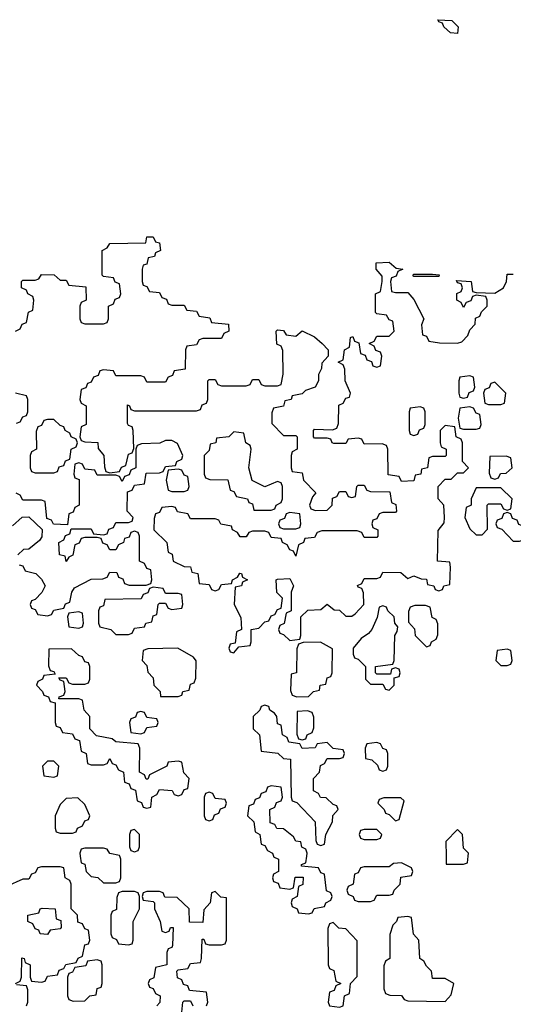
# Model space of a CAD drawing. Header units: inches. Extents: x 2602844 to 2692189, y 936934 to 1026383.
# Tile 48 of 58: x 2683640 to 2685230, y 939523 to 942693. Entities that reach past the tile are written whole.
import ezdxf

# ---------------------------------------------------------------- set-up
doc = ezdxf.new("R2010")
doc.units = ezdxf.units.IN
doc.header["$MEASUREMENT"] = 0
doc.layers.add('C6983', color=7, linetype='Continuous')
doc.layers.add('C6984', color=7, linetype='Continuous')

msp = doc.modelspace()

# ---------------------------------------------------------------- linework, layer by layer
at = {"layer": 'C6983', "color": 6}
for points in [[(2683835.2, 940000), (2683838, 939978), (2683850, 939974), (2683854, 939950), (2683870, 939934), (2683891.6, 939931.6), (2683910, 939914), (2683950, 939914), (2683962, 939918), (2683966, 939930), (2683966, 939990), (2683962.7, 940000)], [(2684457.3, 940000), (2684458, 939998), (2684474, 939990), (2684474, 939950), (2684458, 939942), (2684454, 939930), (2684458, 939918), (2684472.7, 939912.7), (2684478, 939898), (2684510, 939894), (2684522, 939898), (2684527.3, 939932.7), (2684552.7, 939932.7), (2684551.6, 939908.4), (2684538, 939902), (2684534, 939870), (2684518, 939862), (2684514, 939850), (2684518, 939838), (2684534, 939830), (2684538, 939818), (2684570, 939814), (2684582, 939818), (2684588.4, 939831.6), (2684622, 939838), (2684626, 939850), (2684642, 939858), (2684646, 939870), (2684642, 939882), (2684628.4, 939888.4), (2684622, 939942), (2684610, 939946), (2684602, 939962), (2684547.3, 939967.3), (2684547.3, 939972.7), (2684562, 939978), (2684564.7, 940000)], [(2685013.5, 940000), (2685014, 939974), (2685070, 939974), (2685082, 939978), (2685084.7, 940000)], [(2683626, 939590), (2683642, 939598), (2683646, 939610), (2683647.3, 939672.7), (2683654, 939670), (2683658, 939658), (2683674, 939650), (2683674, 939610), (2683678, 939598), (2683710, 939594), (2683722, 939598), (2683730, 939614), (2683762, 939618), (2683767.3, 939632.7), (2683782, 939638), (2683788.4, 939651.6), (2683822, 939658), (2683828, 939672), (2683842, 939678), (2683850, 939714), (2683862, 939718), (2683866, 939730), (2683862, 939762), (2683850, 939766), (2683842, 939782), (2683827.3, 939787.3), (2683826, 939810), (2683806, 939830), (2683806, 939910), (2683802, 939922), (2683786, 939930), (2683782, 939962), (2683770, 939966), (2683710, 939966), (2683698, 939962), (2683690, 939946), (2683678, 939942), (2683670, 939926), (2683650, 939926), (2683598, 939902)], [(2684242, 939518), (2684246, 939530), (2684242, 939562), (2684187.3, 939567.3), (2684182, 939582), (2684167.3, 939587.3), (2684162, 939602), (2684148.4, 939608.4), (2684146, 939630), (2684150, 939634), (2684182, 939638), (2684190, 939654), (2684222, 939658), (2684226, 939670), (2684227.3, 939732.7), (2684232.7, 939732.7), (2684238, 939718), (2684250, 939714), (2684290, 939714), (2684302, 939718), (2684306, 939730), (2684306, 939866), (2684288, 939868), (2684270, 939886), (2684258, 939882), (2684254, 939850), (2684232.7, 939827.3), (2684230, 939786), (2684187.3, 939787.3), (2684186, 939830), (2684147.3, 939867.3), (2684108, 939868), (2684102, 939882), (2684090, 939886), (2684050, 939886), (2684038, 939882), (2684034, 939870), (2684038, 939858), (2684070, 939854), (2684074, 939850), (2684074, 939830), (2684092, 939790), (2684098, 939758), (2684110, 939754), (2684122, 939758), (2684126, 939770), (2684134, 939770), (2684132.7, 939712.7), (2684130, 939706), (2684118, 939702), (2684114, 939690), (2684114, 939650), (2684078, 939642), (2684071.6, 939608.4), (2684058, 939602), (2684054, 939590), (2684058, 939578), (2684070, 939574), (2684078, 939558), (2684092, 939550), (2684091.6, 939528.4), (2684082, 939518)], [(2683662, 939518), (2683666, 939530), (2683666, 939570), (2683662, 939582), (2683630, 939586)], [(2684162, 939498), (2684166, 939530), (2684170, 939534), (2684190, 939534), (2684198, 939518)]]:
    msp.add_lwpolyline(points, dxfattribs=at)
for points in [[(2684870, 939978), (2684843.6, 939976.4), (2684830, 939966), (2684750, 939966), (2684738, 939962), (2684730, 939946), (2684718, 939942), (2684714, 939910), (2684698, 939902), (2684694, 939890), (2684698, 939878), (2684714, 939870), (2684718, 939858), (2684730, 939854), (2684770, 939854), (2684782, 939858), (2684790, 939874), (2684830, 939874), (2684842, 939878), (2684846, 939890), (2684866, 939910), (2684867.3, 939932.7), (2684902, 939938), (2684906, 939950), (2684902, 939962)], [(2684010, 939886), (2683970, 939886), (2683958, 939882), (2683952.7, 939867.3), (2683951.6, 939828.4), (2683938, 939822), (2683934, 939810), (2683934, 939750), (2683938, 939738), (2683952, 939732), (2683958, 939718), (2683990, 939714), (2684002, 939718), (2684006, 939730), (2684006, 939790), (2684026, 939830), (2684026, 939870), (2684022, 939882)], [(2683730, 939748), (2683706, 939750), (2683702, 939762), (2683690, 939766), (2683682, 939782), (2683666, 939790), (2683666, 939810), (2683702, 939818), (2683706, 939830), (2683712.7, 939832.7), (2683754, 939830), (2683758, 939798), (2683772.7, 939792.7), (2683774, 939770), (2683770, 939766), (2683738, 939762)], [(2684890, 939806), (2684858, 939802), (2684854, 939790), (2684842, 939778), (2684832.7, 939747.3), (2684832, 939670), (2684818, 939662), (2684812.7, 939647.3), (2684812.7, 939572.7), (2684818, 939558), (2684832.7, 939552.7), (2684870, 939551.3), (2684878, 939538), (2684890, 939534), (2685010, 939532), (2685030, 939554), (2685038, 939590), (2685010, 939606), (2684970, 939606), (2684966, 939630), (2684950, 939646), (2684942, 939662), (2684928.7, 939670), (2684926, 939730), (2684908.4, 939748.4), (2684902, 939802)], [(2684650, 939786), (2684638, 939782), (2684632.7, 939767.3), (2684634, 939650), (2684638, 939638), (2684651.6, 939631.6), (2684658, 939598), (2684674, 939590), (2684658, 939582), (2684652.7, 939567.3), (2684638, 939562), (2684634, 939530), (2684638, 939518), (2684670, 939514), (2684682, 939518), (2684686, 939550), (2684702, 939558), (2684706, 939590), (2684727.3, 939612.7), (2684727.3, 939727.3), (2684690, 939766), (2684668.4, 939768.4)], [(2683890, 939666), (2683858, 939662), (2683852.7, 939647.3), (2683818, 939642), (2683810, 939626), (2683798, 939622), (2683794, 939610), (2683794, 939550), (2683798, 939538), (2683812.7, 939532.7), (2683850, 939534), (2683866, 939550), (2683886, 939554), (2683890, 939574), (2683902, 939578), (2683906, 939590), (2683906, 939650), (2683902, 939662)]]:
    msp.add_lwpolyline(points, close=True, dxfattribs=at)
at = {"layer": 'C6984', "color": 6}
for points in [[(2685050, 942648), (2685028, 942650), (2685006, 942670), (2685002, 942682), (2684990, 942686), (2684987.3, 942692.7), (2685032, 942690), (2685052, 942670)], [(2684910, 941866), (2684906, 941870), (2684910, 941874), (2684970, 941874), (2684991.6, 941871.6), (2684990, 941866)], [(2685090, 941546), (2685058, 941542), (2685054, 941530), (2685054, 941490), (2685058, 941478), (2685070, 941474), (2685082, 941478), (2685087.3, 941492.7), (2685102, 941498), (2685106, 941510), (2685102, 941542)], [(2685170, 941526), (2685158, 941522), (2685152.7, 941507.3), (2685138, 941502), (2685134, 941490), (2685138, 941458), (2685150, 941454), (2685190, 941454), (2685202, 941458), (2685206, 941490)], [(2684930, 941446), (2684898, 941442), (2684894, 941430), (2684894, 941370), (2684898, 941358), (2684910, 941354), (2684922, 941358), (2684927.3, 941372.7), (2684942, 941378), (2684946, 941390), (2684946, 941430), (2684942, 941442)], [(2685090, 941446), (2685058, 941442), (2685052, 941410), (2685058, 941378), (2685070, 941374), (2685110, 941374), (2685122, 941378), (2685126, 941390), (2685122, 941422), (2685110, 941426), (2685102, 941442)], [(2683750, 941406), (2683730, 941406), (2683718, 941402), (2683710, 941386), (2683698, 941382), (2683692.7, 941367.3), (2683694, 941310), (2683678, 941302), (2683674, 941290), (2683674, 941250), (2683678, 941238), (2683690, 941234), (2683750, 941234), (2683762, 941238), (2683767.3, 941252.7), (2683782, 941258), (2683787.3, 941272.7), (2683802, 941278), (2683806, 941310), (2683822, 941318), (2683826, 941330), (2683822, 941342), (2683806, 941350), (2683802, 941362), (2683786, 941370), (2683782, 941382), (2683770, 941386)], [(2684330, 941366), (2684314, 941350), (2684274, 941346), (2684272, 941330), (2684254, 941326), (2684250, 941306), (2684234, 941290), (2684234, 941230), (2684238, 941218), (2684252.7, 941212.7), (2684310, 941211.3), (2684318, 941178), (2684330, 941174), (2684338, 941158), (2684374, 941150), (2684378, 941138), (2684390, 941134), (2684394, 941114), (2684450, 941114), (2684462, 941118), (2684466, 941130), (2684482, 941138), (2684486, 941150), (2684486, 941190), (2684482, 941202), (2684470, 941206), (2684430, 941188.7), (2684389, 941209), (2684378, 941250), (2684386, 941310), (2684382, 941322), (2684368, 941330), (2684362, 941362)], [(2685207.3, 941287.3), (2685154, 941286), (2685152.7, 941232.7), (2685158, 941218), (2685170, 941214), (2685182, 941218), (2685188.4, 941231.6), (2685207.3, 941232.7), (2685226, 941250), (2685222, 941282)], [(2684150, 941246), (2684118, 941242), (2684112, 941210), (2684118, 941178), (2684130, 941174), (2684170, 941174), (2684182, 941178), (2684186, 941190), (2684182, 941222), (2684170, 941226), (2684162, 941242)], [(2685190, 941186), (2685110, 941186), (2685094, 941150), (2685094, 941130), (2685078, 941122), (2685074, 941090), (2685090, 941054), (2685110, 941034), (2685130, 941034), (2685147.3, 941052.7), (2685146, 941130), (2685150, 941134), (2685190, 941134), (2685198, 941118), (2685210, 941114), (2685222, 941118), (2685226, 941150)], [(2684510, 941106), (2684498, 941102), (2684492.7, 941087.3), (2684478, 941082), (2684474, 941070), (2684478, 941058), (2684490, 941054), (2684530, 941054), (2684542, 941058), (2684546, 941070), (2684542, 941102)], [(2685210, 941106), (2685198, 941102), (2685192.7, 941087.3), (2685178, 941082), (2685174, 941070), (2685178, 941058), (2685192.7, 941052.7), (2685230, 941014), (2685250, 941014), (2685262, 941018), (2685266, 941030), (2685262, 941062), (2685247.3, 941067.3), (2685242, 941082), (2685227.3, 941087.3), (2685222, 941102)], [(2684070, 940866), (2684058, 940862), (2684052.7, 940847.3), (2684038, 940842), (2684031.3, 940828.7), (2683914, 940826), (2683910, 940806), (2683898, 940802), (2683894, 940790), (2683894, 940750), (2683898, 940738), (2683934, 940730), (2683950, 940714), (2683990, 940714), (2684002, 940718), (2684010, 940734), (2684042, 940738), (2684046, 940750), (2684066, 940754), (2684070, 940774), (2684082, 940778), (2684086, 940810), (2684090, 940814), (2684110, 940814), (2684118, 940798), (2684130, 940794), (2684162, 940798), (2684166, 940810), (2684162, 940842), (2684150, 940846), (2684110, 940846), (2684102, 940862)], [(2684810, 940806), (2684798, 940802), (2684791.6, 940768.4), (2684774, 940730), (2684763.6, 940716.4), (2684739.6, 940700.4), (2684714, 940670), (2684714, 940650), (2684718, 940638), (2684730, 940634), (2684754, 940610), (2684754, 940570), (2684770, 940554), (2684810, 940554), (2684818, 940538), (2684830, 940534), (2684846, 940550), (2684846, 940574), (2684862, 940578), (2684866, 940590), (2684862, 940602), (2684850, 940606), (2684838, 940602), (2684834, 940586), (2684790, 940586), (2684786, 940590), (2684786, 940610), (2684842, 940618), (2684846, 940630), (2684848, 940710), (2684856.4, 940723.6), (2684858, 940738), (2684848, 940750), (2684846, 940770), (2684826, 940790), (2684822, 940802)], [(2684947.3, 940807.3), (2684912.7, 940807.3), (2684898, 940802), (2684892.7, 940787.3), (2684892.7, 940752.7), (2684911.6, 940731.6), (2684914, 940710), (2684950, 940674), (2684962, 940678), (2684966, 940690), (2684982, 940698), (2684987.3, 940712.7), (2684987.3, 940747.3), (2684982, 940762), (2684968.4, 940768.4), (2684962, 940802)], [(2683830, 940786), (2683798, 940782), (2683794, 940770), (2683798, 940738), (2683830, 940734), (2683842, 940738), (2683846, 940750), (2683842, 940782)], [(2683807.3, 940667.3), (2683734, 940666), (2683732.7, 940612.7), (2683738, 940598), (2683750, 940594), (2683754, 940586), (2683718, 940582), (2683714, 940570), (2683698, 940562), (2683694, 940550), (2683714, 940530), (2683718, 940518), (2683732.7, 940512.7), (2683738, 940498), (2683754, 940494), (2683754, 940430), (2683758, 940418), (2683770, 940414), (2683778, 940398), (2683810, 940394), (2683818, 940378), (2683832.7, 940372.7), (2683838, 940338), (2683854, 940330), (2683858, 940298), (2683870, 940294), (2683910, 940294), (2683922, 940298), (2683930, 940314), (2683938, 940298), (2683950, 940294), (2683958, 940278), (2683974, 940270), (2683978, 940238), (2683992.7, 940232.7), (2683998, 940218), (2684012.7, 940212.7), (2684018, 940178), (2684032.7, 940172.7), (2684038, 940158), (2684050, 940154), (2684062, 940158), (2684066, 940190), (2684082, 940198), (2684090, 940214), (2684131.6, 940211.6), (2684138, 940198), (2684150, 940194), (2684162, 940198), (2684170, 940214), (2684182, 940218), (2684186, 940250), (2684168.4, 940268.4), (2684162, 940302), (2684150, 940306), (2684118, 940302), (2684114, 940290), (2684058, 940262), (2684052.7, 940247.3), (2684047.3, 940247.3), (2684042, 940262), (2684026, 940270), (2684027.3, 940347.3), (2684022, 940362), (2683950, 940368), (2683938, 940378), (2683887.3, 940387.3), (2683866, 940410), (2683866, 940450), (2683848, 940470), (2683842, 940502), (2683830, 940506), (2683766, 940506), (2683767.3, 940512.7), (2683782, 940518), (2683786, 940530), (2683782, 940562), (2683770, 940566), (2683766, 940574), (2683790, 940574), (2683798, 940558), (2683810, 940554), (2683850, 940554), (2683862, 940558), (2683866, 940570), (2683866, 940610), (2683862, 940622), (2683850, 940626), (2683842, 940642), (2683830, 940646)], [(2684149, 940669), (2684052.7, 940667.3), (2684038, 940662), (2684034, 940630), (2684050, 940614), (2684052.7, 940592.7), (2684070, 940574), (2684072, 940550), (2684092, 940530), (2684094, 940514), (2684150, 940514), (2684162, 940518), (2684166, 940530), (2684186, 940534), (2684190, 940554), (2684202, 940558), (2684207.3, 940572.7), (2684208.4, 940628.4), (2684200.4, 940640.4)], [(2684608.4, 940688.4), (2684552.7, 940687.3), (2684538, 940682), (2684532.7, 940667.3), (2684531.3, 940590), (2684514, 940586), (2684512.7, 940532.7), (2684518, 940518), (2684532.7, 940512.7), (2684570, 940514), (2684586, 940530), (2684606, 940534), (2684608, 940550), (2684626, 940554), (2684630, 940574), (2684642, 940578), (2684646, 940590), (2684647.3, 940667.3)], [(2685210, 940666), (2685178, 940662), (2685174, 940630), (2685190, 940614), (2685210, 940614), (2685222, 940618), (2685226, 940630), (2685222, 940662)], [(2684430, 940486), (2684418, 940482), (2684414, 940470), (2684392, 940450), (2684392, 940410), (2684412, 940390), (2684418, 940338), (2684472, 940332), (2684490, 940314), (2684512, 940312), (2684514, 940190), (2684518, 940178), (2684532.7, 940172.7), (2684592, 940110), (2684594, 940050), (2684598, 940038), (2684610, 940034), (2684622, 940038), (2684626, 940070), (2684648, 940110), (2684648.7, 940131.3), (2684666, 940150), (2684662, 940162), (2684650, 940166), (2684627.3, 940187.3), (2684608.4, 940188.4), (2684602, 940202), (2684586, 940210), (2684586, 940250), (2684606, 940270), (2684608.4, 940291.6), (2684622, 940298), (2684630, 940314), (2684670, 940314), (2684682, 940318), (2684686, 940330), (2684682, 940342), (2684650, 940346), (2684630, 940366), (2684598, 940362), (2684591.6, 940348.4), (2684550, 940346), (2684542, 940362), (2684507.3, 940367.3), (2684502, 940382), (2684486, 940390), (2684482, 940422), (2684470, 940426), (2684468, 940450), (2684460.4, 940460.4), (2684446, 940470), (2684442, 940482)], [(2684030, 940466), (2684018, 940462), (2684012.7, 940447.3), (2683998, 940442), (2683994, 940430), (2683998, 940398), (2684030, 940394), (2684042, 940398), (2684050, 940414), (2684082, 940418), (2684086, 940430), (2684082, 940442), (2684050, 940446), (2684042, 940462)], [(2684567.3, 940467.3), (2684534, 940466), (2684532.7, 940392.7), (2684538, 940378), (2684550, 940374), (2684562, 940378), (2684566, 940390), (2684582, 940398), (2684587.3, 940412.7), (2684587.3, 940447.3), (2684582, 940462)], [(2684790, 940366), (2684758, 940362), (2684752.7, 940347.3), (2684754, 940314), (2684774, 940310), (2684792.7, 940292.7), (2684798, 940278), (2684810, 940274), (2684822, 940278), (2684826, 940290), (2684826, 940330), (2684822, 940342), (2684810, 940346), (2684802, 940362)], [(2683750, 940306), (2683730, 940306), (2683714, 940290), (2683718, 940258), (2683750, 940254), (2683762, 940258), (2683766, 940290)], [(2683827.3, 940187.3), (2683790, 940186), (2683770, 940166), (2683754, 940130), (2683754, 940090), (2683758, 940078), (2683770, 940074), (2683810, 940074), (2683822, 940078), (2683826, 940090), (2683842, 940098), (2683850, 940114), (2683862, 940118), (2683866, 940130), (2683850, 940166)], [(2684250, 940206), (2684238, 940202), (2684234, 940190), (2684234, 940130), (2684238, 940118), (2684250, 940114), (2684262, 940118), (2684267.3, 940132.7), (2684282, 940138), (2684287.3, 940152.7), (2684302, 940158), (2684306, 940170), (2684302, 940182), (2684270, 940186), (2684262, 940202)], [(2684867.3, 940187.3), (2684812.7, 940187.3), (2684798, 940182), (2684794, 940170), (2684814, 940150), (2684818, 940138), (2684830, 940134), (2684850, 940114), (2684862, 940118), (2684878, 940178)], [(2684010, 940086), (2683998, 940082), (2683994, 940070), (2683994, 940030), (2683998, 940018), (2684010, 940014), (2684022, 940018), (2684026, 940030), (2684026, 940070)], [(2684790, 940086), (2684750, 940086), (2684738, 940082), (2684734, 940070), (2684738, 940058), (2684750, 940054), (2684790, 940054), (2684802, 940058), (2684806, 940070)]]:
    msp.add_lwpolyline(points, close=True, dxfattribs=at)
for points in [[(2683626, 941690), (2683642, 941698), (2683648, 941712), (2683662, 941718), (2683668.4, 941751.6), (2683682, 941758), (2683686, 941790), (2683682, 941802), (2683666, 941810), (2683662, 941822), (2683646, 941830), (2683646, 941850), (2683650, 941854), (2683690, 941854), (2683702, 941858), (2683710, 941872), (2683751.6, 941871.6), (2683770, 941854), (2683790, 941854), (2683798, 941838), (2683852.7, 941832.7), (2683854, 941790), (2683838, 941782), (2683834, 941770), (2683834, 941730), (2683838, 941718), (2683850, 941714), (2683910, 941714), (2683922, 941718), (2683926, 941730), (2683926, 941770), (2683942, 941778), (2683947.3, 941792.7), (2683962, 941798), (2683966, 941810), (2683962, 941842), (2683947.3, 941847.3), (2683942, 941862), (2683910, 941866), (2683906, 941870), (2683906, 941950), (2683922, 941958), (2683930, 941972), (2684046, 941974), (2684050, 941994), (2684070, 941994), (2684078, 941978), (2684090, 941974), (2684094, 941950), (2684078, 941942), (2684074, 941930), (2684054, 941926), (2684050, 941906), (2684038, 941902), (2684034, 941890), (2684034, 941850), (2684038, 941838), (2684050, 941834), (2684058, 941818), (2684090, 941814), (2684098, 941798), (2684112.7, 941792.7), (2684118, 941778), (2684130, 941774), (2684170, 941774), (2684178, 941758), (2684210, 941754), (2684218, 941738), (2684252.7, 941732.7), (2684258, 941718), (2684312.7, 941712.7), (2684314, 941690), (2684298, 941682), (2684290, 941666), (2684230, 941666), (2684218, 941662), (2684210, 941646), (2684178, 941642), (2684174, 941630), (2684172.7, 941567.3), (2684138, 941562), (2684132.7, 941547.3), (2684118, 941542), (2684110, 941526), (2684050, 941526), (2684042, 941542), (2684030, 941546), (2683950, 941546), (2683942, 941562), (2683910, 941566), (2683898, 941562), (2683892.7, 941547.3), (2683878, 941542), (2683870, 941526), (2683858, 941522), (2683852.7, 941507.3), (2683838, 941502), (2683834, 941470), (2683838, 941458), (2683854, 941450), (2683854, 941390), (2683838, 941382), (2683834, 941350), (2683838, 941338), (2683850, 941334), (2683891.3, 941331.3), (2683892.7, 941312.7), (2683911.3, 941290), (2683912.7, 941252.7), (2683918, 941238), (2683930, 941234), (2683962, 941238), (2683968, 941252), (2683982, 941258), (2683990, 941294), (2684002, 941298), (2684007.3, 941312.7), (2684006, 941370), (2684002, 941382), (2683990, 941386), (2683987.3, 941392.7), (2683987.3, 941452.7), (2683994, 941450), (2683998, 941438), (2684010, 941434), (2684210, 941434), (2684222, 941438), (2684227.3, 941452.7), (2684242, 941458), (2684246, 941470), (2684246, 941530), (2684250, 941534), (2684270, 941534), (2684278, 941518), (2684290, 941514), (2684370, 941514), (2684382, 941518), (2684390, 941534), (2684410, 941534), (2684418, 941518), (2684430, 941514), (2684470, 941514), (2684482, 941518), (2684488.4, 941551.6), (2684487.3, 941627.3), (2684482, 941642), (2684468.4, 941648.4), (2684466, 941690), (2684470, 941694), (2684490, 941692), (2684498, 941678), (2684530, 941674), (2684550, 941691.3), (2684590, 941671.3), (2684614, 941650), (2684634, 941630), (2684634, 941610), (2684612.7, 941587.3), (2684612, 941570), (2684602, 941550), (2684602, 941530), (2684592, 941510), (2684561, 941499), (2684550, 941488), (2684518, 941482), (2684514, 941470), (2684494, 941466), (2684490, 941448), (2684458, 941442), (2684452.7, 941427.3), (2684452.7, 941392.7), (2684490, 941354), (2684530, 941354), (2684534, 941350), (2684534, 941310), (2684518, 941302), (2684514, 941290), (2684514, 941250), (2684518, 941238), (2684550, 941234), (2684554, 941210), (2684594, 941170), (2684583.6, 941156.4), (2684574, 941130), (2684578, 941118), (2684592.7, 941112.7), (2684630, 941114), (2684646, 941130), (2684647.3, 941152.7), (2684662, 941158), (2684670, 941174), (2684690, 941174), (2684698, 941158), (2684710, 941154), (2684722, 941158), (2684726, 941190), (2684730, 941194), (2684750, 941194), (2684758, 941178), (2684770, 941174), (2684832.7, 941172.7), (2684838, 941138), (2684851.6, 941131.6), (2684854, 941110), (2684850, 941106), (2684810, 941106), (2684798, 941102), (2684790, 941086), (2684778, 941082), (2684774, 941070), (2684778, 941058), (2684794, 941050), (2684794, 941030), (2684790, 941026), (2684750, 941026), (2684742, 941042), (2684727.3, 941047.3), (2684612.7, 941047.3), (2684598, 941042), (2684590, 941026), (2684558, 941022), (2684554, 941010), (2684538, 941002), (2684530, 940966), (2684522, 940982), (2684510, 940986), (2684502, 941002), (2684486, 941010), (2684482, 941022), (2684450, 941026), (2684442, 941042), (2684430, 941046), (2684390, 941046), (2684378, 941042), (2684370, 941028), (2684350, 941028), (2684342, 941042), (2684326, 941050), (2684322, 941062), (2684288.4, 941068.4), (2684282, 941082), (2684270, 941086), (2684190, 941086), (2684182, 941102), (2684148.4, 941108.4), (2684142, 941122), (2684130, 941126), (2684098, 941122), (2684090, 941106), (2684078, 941102), (2684072.7, 941087.3), (2684072, 941050), (2684114, 941010), (2684118, 940978), (2684131.6, 940971.6), (2684134, 940950), (2684170, 940932), (2684190, 940931.3), (2684194, 940914), (2684214, 940910), (2684218, 940878), (2684250, 940874), (2684258, 940858), (2684270, 940854), (2684282, 940858), (2684290, 940874), (2684322, 940878), (2684326, 940890), (2684342, 940898), (2684348.9, 940911.1), (2684354, 940910), (2684358, 940898), (2684374, 940890), (2684358, 940882), (2684354, 940870), (2684334, 940866), (2684331.3, 940810), (2684352, 940768), (2684354, 940730), (2684338, 940722), (2684334, 940686), (2684318, 940682), (2684314, 940670), (2684318, 940658), (2684330, 940654), (2684346, 940674), (2684382, 940678), (2684386, 940690), (2684386, 940730), (2684410, 940734), (2684430, 940754), (2684442, 940758), (2684450, 940774), (2684462, 940778), (2684470, 940794), (2684482, 940798), (2684486, 940830), (2684468.4, 940848.4), (2684466, 940890), (2684470, 940892), (2684510, 940894), (2684522, 940870), (2684514, 940850), (2684514, 940790), (2684498, 940782), (2684491.6, 940748.4), (2684478, 940742), (2684474, 940730), (2684478, 940718), (2684490, 940714), (2684510, 940694), (2684542, 940698), (2684546, 940710), (2684546, 940770), (2684568.4, 940791.6), (2684610, 940794), (2684630, 940811.3), (2684652.7, 940792.7), (2684670, 940792), (2684690, 940772), (2684710, 940772), (2684720.4, 940779.6), (2684748, 940810), (2684747.3, 940847.3), (2684742, 940862), (2684730, 940866), (2684728.4, 940871.6), (2684742, 940878), (2684750, 940894), (2684790, 940894), (2684802, 940898), (2684810, 940914), (2684867.3, 940912.7), (2684890, 940894), (2684910, 940902), (2684932.7, 940892.7), (2684950, 940892), (2684954, 940874), (2684974, 940870), (2684978, 940858), (2684990, 940854), (2685002, 940858), (2685006, 940870), (2685026, 940874), (2685028, 940930), (2685026, 940946), (2684986, 940950), (2684988.4, 941048.4), (2685007.3, 941072.7), (2685008, 941090), (2685006, 941130), (2684988, 941150), (2684988, 941190), (2685010, 941214), (2685030, 941214), (2685050, 941234), (2685070, 941234), (2685086, 941250), (2685066, 941270), (2685066, 941330), (2685062, 941342), (2685046, 941350), (2685042, 941382), (2685010, 941386), (2684994, 941370), (2684994, 941330), (2684998, 941318), (2685014, 941310), (2685014, 941290), (2685010, 941286), (2684970, 941286), (2684958, 941282), (2684954, 941250), (2684934, 941246), (2684932, 941230), (2684914, 941226), (2684910, 941208), (2684870, 941206), (2684862, 941222), (2684827.3, 941227.3), (2684826, 941310), (2684822, 941322), (2684807.3, 941327.3), (2684750, 941326), (2684742, 941342), (2684730, 941346), (2684698, 941342), (2684690, 941328), (2684651.6, 941328.4), (2684646, 941330), (2684642, 941342), (2684630, 941346), (2684590, 941346), (2684586, 941350), (2684586, 941370), (2684590, 941374), (2684647.3, 941372.7), (2684662, 941378), (2684667.3, 941392.7), (2684668.4, 941451.6), (2684682, 941458), (2684690, 941474), (2684702, 941478), (2684706, 941490), (2684688, 941530), (2684687.3, 941567.3), (2684682, 941582), (2684666, 941590), (2684682, 941598), (2684686, 941630), (2684702, 941638), (2684706, 941670), (2684712.7, 941672.7), (2684718, 941658), (2684732.7, 941652.7), (2684738, 941618), (2684752.7, 941612.7), (2684758, 941598), (2684772.7, 941592.7), (2684778, 941578), (2684790, 941574), (2684802, 941578), (2684806, 941610), (2684802, 941622), (2684787.3, 941627.3), (2684782, 941642), (2684766, 941650), (2684782, 941658), (2684790, 941674), (2684830, 941674), (2684846, 941690), (2684842, 941722), (2684830, 941726), (2684822, 941742), (2684790, 941746), (2684786, 941750), (2684786, 941810), (2684802, 941818), (2684808, 941850), (2684807.3, 941867.3), (2684788, 941890), (2684788, 941910), (2684830, 941912), (2684852.7, 941892.7), (2684874, 941890), (2684858, 941882), (2684852.7, 941867.3), (2684838, 941862), (2684834, 941850), (2684838, 941818), (2684850, 941814), (2684890, 941814), (2684910, 941792), (2684942, 941730), (2684934, 941710), (2684938, 941678), (2684950, 941674), (2684958, 941658), (2684992, 941652), (2685050, 941651), (2685064, 941656), (2685084, 941676), (2685090, 941694), (2685107.3, 941712.7), (2685108, 941732), (2685122, 941738), (2685127.3, 941752.7), (2685146, 941770), (2685146, 941790), (2685142, 941802), (2685110, 941806), (2685098, 941802), (2685092.7, 941787.3), (2685078, 941782), (2685070, 941766), (2685062, 941782), (2685048, 941790), (2685048.4, 941811.6), (2685062, 941818), (2685066, 941830), (2685062, 941842), (2685050, 941846), (2685047.3, 941852.7), (2685094, 941850), (2685098, 941818), (2685110, 941814), (2685170, 941812), (2685198, 941830), (2685208, 941850), (2685210, 941874), (2685230, 941874)], [(2683630, 941394), (2683642, 941398), (2683650, 941414), (2683662, 941418), (2683666, 941430), (2683666, 941470), (2683662, 941482), (2683626, 941490)], [(2683638, 940938), (2683650, 940934), (2683658, 940918), (2683692, 940910), (2683710, 940892), (2683722, 940870), (2683711.1, 940848.9), (2683690, 940826), (2683678, 940822), (2683674, 940810), (2683678, 940798), (2683690, 940794), (2683698, 940778), (2683730, 940774), (2683742, 940778), (2683750, 940792), (2683782, 940798), (2683788, 940812), (2683802, 940818), (2683808, 940850), (2683816.4, 940863.6), (2683870, 940892), (2683907.3, 940892.7), (2683922, 940898), (2683930, 940914), (2683952.7, 940912.7), (2683958, 940898), (2683972.7, 940892.7), (2683978, 940878), (2683992.7, 940872.7), (2684047.3, 940872.7), (2684062, 940878), (2684066, 940890), (2684062, 940922), (2684050, 940926), (2684042, 940942), (2684026, 940950), (2684026, 941030), (2684022, 941042), (2684010, 941046), (2683998, 941042), (2683992.7, 941027.3), (2683978, 941022), (2683974, 941010), (2683958, 941002), (2683950, 940986), (2683930, 940986), (2683922, 941002), (2683908, 941008), (2683902, 941022), (2683890, 941026), (2683850, 941026), (2683838, 941022), (2683832, 941008), (2683818, 941002), (2683811.6, 940968.4), (2683798, 940962), (2683790, 940948), (2683786, 940966), (2683768, 940970), (2683766, 941010), (2683782, 941018), (2683787.3, 941032.7), (2683802, 941038), (2683806, 941054), (2683870, 941054), (2683878, 941038), (2683910, 941034), (2683922, 941038), (2683927.3, 941052.7), (2683942, 941058), (2683950, 941074), (2683990, 941074), (2684002, 941078), (2684006, 941090), (2683986, 941110), (2683987.3, 941172.7), (2684002, 941178), (2684010, 941194), (2684042, 941198), (2684047.3, 941232.7), (2684090, 941234), (2684102, 941238), (2684110, 941254), (2684142, 941258), (2684146, 941270), (2684162, 941278), (2684166, 941290), (2684148.4, 941328.4), (2684130, 941338), (2684110, 941338), (2684091.1, 941328.9), (2684032.7, 941327.3), (2684018, 941322), (2684014, 941310), (2684014, 941250), (2683998, 941242), (2683992.7, 941227.3), (2683978, 941222), (2683970, 941206), (2683962, 941222), (2683950, 941226), (2683890, 941226), (2683882, 941242), (2683850, 941246), (2683842, 941262), (2683830, 941266), (2683818, 941262), (2683814, 941230), (2683818, 941218), (2683832, 941212), (2683832, 941130), (2683818, 941122), (2683812.7, 941107.3), (2683798, 941102), (2683794, 941066), (2683748.4, 941068.4), (2683742, 941082), (2683727.3, 941087.3), (2683722, 941142), (2683710, 941146), (2683650, 941146), (2683642, 941162), (2683628.4, 941168.4)], [(2683616.4, 941063.6), (2683648.4, 941091.6), (2683670, 941092), (2683712, 941052), (2683711.6, 941028.4), (2683703.6, 941016.4), (2683670, 940988), (2683652.7, 940987.3), (2683634, 940970)], [(2684564.7, 940000), (2684566, 940010), (2684562, 940022), (2684548.4, 940028.4), (2684546, 940046), (2684530, 940048), (2684522, 940062), (2684490, 940088), (2684468.7, 940088.7), (2684462, 940102), (2684447.3, 940107.3), (2684446, 940150), (2684462, 940158), (2684467.3, 940172.7), (2684482, 940178), (2684486, 940190), (2684482, 940222), (2684450, 940226), (2684438, 940222), (2684432.7, 940207.3), (2684418, 940202), (2684412.7, 940187.3), (2684398, 940182), (2684392.7, 940167.3), (2684378, 940162), (2684374, 940130), (2684394, 940110), (2684398, 940078), (2684414, 940070), (2684418, 940038), (2684430, 940034), (2684438, 940018), (2684454, 940010), (2684457.3, 940000)], [(2685084.7, 940000), (2685086, 940010), (2685070, 940026), (2685066, 940070), (2685050, 940086), (2685012.7, 940047.3), (2685013.5, 940000)], [(2683962.7, 940000), (2683962, 940002), (2683930, 940008), (2683922, 940022), (2683910, 940026), (2683850, 940026), (2683838, 940022), (2683834, 940010), (2683835.2, 940000)]]:
    msp.add_lwpolyline(points, dxfattribs=at)

doc.saveas('drawing.dxf')
